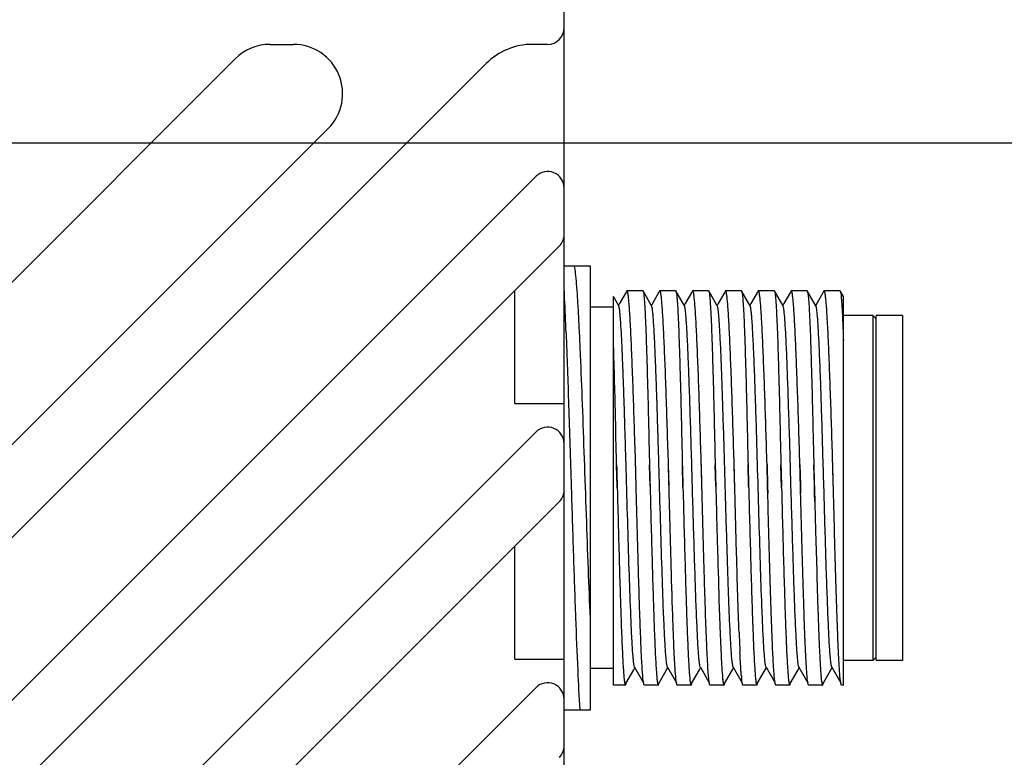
# Model space of a CAD drawing. Header units: millimetres. Extents: x 97 to 455, y 99 to 378.
# Tile 10 of 16: x 319 to 334, y 256 to 267. Entities that reach past the tile are written whole.
import ezdxf
from ezdxf.enums import TextEntityAlignment as Align

# ---------------------------------------------------------------- set-up
doc = ezdxf.new("R2010")
doc.units = ezdxf.units.MM
doc.header["$LTSCALE"] = 32.67
doc.linetypes.add('CENTER', pattern=[0.6, 0.375, -0.075, 0.075, -0.075])
doc.layers.get('0').update_dxf_attribs({"linetype": 'CONTINUOUS'})
for name, color, linetype in [('00_COMPONENTS', 7, 'CONTINUOUS'), ('20_ALL_FEATURES', 7, 'CONTINUOUS'), ('51__DRAFT_DIMS', 7, 'CONTINUOUS')]:
    doc.layers.add(name, color=color, linetype=linetype)
doc.styles.get("Standard").update_dxf_attribs({"font": 'simfang.ttf'})
doc.dimstyles.new('DIMSTYLE_3', dxfattribs={"dimtxt": 3, "dimasz": 3, "dimexe": 2.5, "dimexo": 0.5, "dimgap": 0.75, "dimtad": 1, "dimdec": 1, "dimlfac": 2, "dimdsep": 46, "dimtxsty": 'STANDARD', "dimblk": '_FILLED', "dimblk1": '_FILLED', "dimblk2": '_FILLED', "dimcen": 0.09, "dimclrt": 3, "dimazin": 2, "dimtp": 0.5, "dimtm": 0.5, "dimtfac": 1, "dimtdec": 1, "dimtofl": 0, "dimtmove": 0, "dimatfit": 3, "dimldrblk": '_FILLED', "dimfxl": 1, "dimtolj": 1, "dimarcsym": 0})
doc.dimstyles.new('DIMSTYLE_4', dxfattribs={"dimtxt": 3, "dimasz": 3, "dimexe": 2.5, "dimexo": 0.5, "dimgap": 0.75, "dimtad": 1, "dimlfac": 2, "dimdsep": 46, "dimtxsty": 'STANDARD', "dimblk": '_FILLED', "dimblk1": '_FILLED', "dimblk2": '_FILLED', "dimcen": 0.09, "dimclrt": 3, "dimazin": 2, "dimtp": 0.5, "dimtm": 0.5, "dimtfac": 1, "dimtofl": 0, "dimtmove": 0, "dimatfit": 3, "dimldrblk": '_FILLED', "dimfxl": 1, "dimtolj": 1, "dimarcsym": 0})

# ---------------------------------------------------------------- blocks, each defined once
blk = doc.blocks.new('_FILLED')
at = {"color": 0, "linetype": 'ByBlock'}
blk.add_solid([(0, 0), (-1, 0.1667), (-1, -0.1667)], dxfattribs=at)
blk = doc.blocks.new('*D4')
at = {"layer": '51__DRAFT_DIMS', "color": 4}
for p, q in [((328.875, 361.872), (359.556, 361.872)), ((357.056, 361.872), (357.056, 313.664)), ((357.056, 265.457), (357.056, 313.664)), ((320.271, 265.457), (359.556, 265.457))]:
    blk.add_line(p, q, dxfattribs=at)
at = {"layer": '51__DRAFT_DIMS', "color": 4, "xscale": 3, "yscale": 3, "zscale": 3}
for p, rotation in [((357.056, 361.872), 90), ((357.056, 265.457), 270)]:
    blk.add_blockref('_FILLED', p, dxfattribs=dict(at, rotation=rotation))
at = {"layer": '51__DRAFT_DIMS', "color": 3}
blk.add_text('192.8', height=3, rotation=90, dxfattribs=at).set_placement((356.306, 313.664), align=Align.CENTER)
blk = doc.blocks.new('*D5')
at = {"layer": '51__DRAFT_DIMS', "color": 4}
for p, q in [((324.27, 265.457), (359.413, 265.457)), ((356.913, 265.457), (356.913, 230.457)), ((356.913, 195.457), (356.913, 230.457)), ((319.913, 195.457), (359.413, 195.457))]:
    blk.add_line(p, q, dxfattribs=at)
at = {"layer": '51__DRAFT_DIMS', "color": 4, "xscale": 3, "yscale": 3, "zscale": 3}
for p, rotation in [((356.913, 265.457), 90), ((356.913, 195.457), 270)]:
    blk.add_blockref('_FILLED', p, dxfattribs=dict(at, rotation=rotation))
at = {"layer": '51__DRAFT_DIMS', "color": 3}
blk.add_text('140', height=3, rotation=90, dxfattribs=at).set_placement((356.163, 230.457), align=Align.CENTER)

msp = doc.modelspace()

# ---------------------------------------------------------------- linework, layer by layer
at = {"layer": '00_COMPONENTS', "color": 7}
for p, q in [((327.3799, 193.4566), (327.3799, 267.4566)), ((322.9069, 266.9566), (323.2605, 266.9566)), ((327.1299, 266.9566), (326.9005, 266.9566)), ((296.4995, 240.8599), (322.3766, 266.737)), ((296.4995, 236.9699), (326.1934, 266.6637)), ((297.5602, 239.4457), (323.7908, 265.6763)), ((297.5602, 235.5557), (326.9531, 264.9486)), ((296.4995, 233.0799), (327.3066, 263.887)), ((327.7799, 263.5816), (327.3799, 263.5816)), ((327.7799, 256.8316), (327.7799, 263.5816)), ((326.6299, 261.4926), (326.6299, 263.2102)), ((328.1299, 257.2067), (328.1299, 263.1178)), ((328.2114, 262.9776), (328.1302, 263.1179)), ((328.3233, 263.185), (328.2237, 263.0127)), ((328.3338, 263.2031), (328.3233, 263.185)), ((328.5773, 263.2066), (328.3378, 263.2066)), ((328.7113, 262.9777), (328.5806, 263.2038)), ((328.8234, 263.1851), (328.7237, 263.0128)), ((328.8338, 263.2032), (328.8234, 263.1851)), ((329.0773, 263.2066), (328.8378, 263.2066)), ((329.2113, 262.9776), (329.0806, 263.2038)), ((329.3233, 263.1852), (329.2237, 263.0128)), ((329.3337, 263.2031), (329.3233, 263.1852)), ((329.5773, 263.2066), (329.3378, 263.2066)), ((329.7113, 262.9776), (329.5806, 263.2038)), ((329.8233, 263.185), (329.7237, 263.0127)), ((329.8337, 263.2031), (329.8233, 263.185)), ((330.0772, 263.2066), (329.8378, 263.2066)), ((330.0773, 263.2066), (330.0805, 263.2038)), ((330.2113, 262.9776), (330.0805, 263.2038)), ((330.3232, 263.1849), (330.2233, 263.0122)), ((330.3337, 263.2032), (330.3232, 263.1849)), ((330.5773, 263.2066), (330.3378, 263.2066)), ((330.5773, 263.2066), (330.5805, 263.2038)), ((330.7113, 262.9776), (330.5805, 263.2038)), ((330.8232, 263.1849), (330.7233, 263.0122)), ((330.8337, 263.2031), (330.8232, 263.1849)), ((331.0773, 263.2066), (330.8378, 263.2066)), ((331.2113, 262.9776), (331.0806, 263.2038)), ((331.3232, 263.1848), (331.2233, 263.0121)), ((331.3337, 263.2031), (331.3232, 263.1848)), ((331.5773, 263.2066), (331.3378, 263.2066)), ((331.6302, 263.1179), (331.5806, 263.2038)), ((331.6299, 257.2067), (331.6299, 263.1178)), ((328.1299, 262.9566), (327.7799, 262.9566)), ((328.2237, 263.0127), (328.2074, 262.9844)), ((328.7237, 263.0128), (328.7074, 262.9845)), ((329.2237, 263.0128), (329.2073, 262.9845)), ((329.7237, 263.0127), (329.7074, 262.9845)), ((330.2233, 263.0122), (330.2073, 262.9845)), ((330.7233, 263.0122), (330.7073, 262.9845)), ((331.2233, 263.0121), (331.2074, 262.9845)), ((332.0799, 262.8316), (331.6299, 262.8316)), ((332.0799, 262.8316), (332.0799, 257.5816)), ((332.1299, 262.7816), (332.0799, 262.8316)), ((332.1299, 257.5817), (332.1299, 262.8316)), ((332.5299, 262.8316), (332.1299, 262.8316)), ((332.5299, 262.8316), (332.5299, 257.5817)), ((328.152, 261.6889), (328.1517, 261.6987)), ((326.6299, 261.4926), (327.3799, 261.4926)), ((297.5602, 231.6657), (326.9531, 261.0586)), ((328.188, 260.227), (328.1792, 260.5602)), ((328.688, 260.227), (328.6792, 260.5602)), ((328.9766, 260.227), (328.9683, 260.5606)), ((329.188, 260.227), (329.1792, 260.5602)), ((329.4767, 260.227), (329.4682, 260.5606)), ((329.688, 260.227), (329.6792, 260.5602)), ((330.1876, 260.2434), (330.1792, 260.5602)), ((330.4678, 260.5606), (330.4767, 260.227)), ((330.6885, 260.2066), (330.6792, 260.5602)), ((330.9678, 260.5606), (330.9762, 260.2439)), ((331.1876, 260.2431), (331.1792, 260.5602)), ((331.4764, 260.2362), (331.4682, 260.5608)), ((330.1886, 260.2066), (330.1876, 260.2434)), ((330.9762, 260.2439), (330.9794, 260.125)), ((331.1907, 260.1266), (331.1876, 260.2431)), ((331.4766, 260.227), (331.4764, 260.2362)), ((327.4884, 260.227), (327.4891, 260.2066)), ((328.188, 260.227), (328.1885, 260.2066)), ((328.1885, 260.2066), (328.188, 260.227)), ((328.4772, 260.2066), (328.4767, 260.227)), ((328.4772, 260.2066), (328.4767, 260.227)), ((328.688, 260.227), (328.6886, 260.2066)), ((328.9772, 260.2066), (328.9766, 260.227)), ((328.9805, 260.0822), (328.9767, 260.227)), ((328.9805, 260.0822), (328.9772, 260.2066)), ((329.1885, 260.2066), (329.188, 260.227)), ((329.1885, 260.2066), (329.188, 260.227)), ((329.4772, 260.2066), (329.4767, 260.227)), ((329.688, 260.227), (329.6886, 260.2066)), ((329.977, 260.2066), (329.9765, 260.227)), ((329.9772, 260.2066), (329.9767, 260.227)), ((330.4794, 260.1242), (330.4767, 260.227)), ((330.4767, 260.227), (330.4794, 260.1242)), ((330.4794, 260.1242), (330.4772, 260.2066)), ((330.6885, 260.2066), (330.688, 260.227)), ((330.9794, 260.1251), (330.9767, 260.227)), ((330.9794, 260.1251), (330.9772, 260.2066)), ((331.188, 260.227), (331.1907, 260.1266)), ((331.1886, 260.2066), (331.195, 259.9631)), ((331.194, 259.9999), (331.1907, 260.1266)), ((331.4772, 260.2066), (331.4766, 260.227)), ((331.4772, 260.2066), (331.4767, 260.227)), ((331.4786, 260.1552), (331.4772, 260.2066)), ((331.4807, 260.0748), (331.4772, 260.2066)), ((331.4807, 260.0748), (331.4786, 260.1552)), ((296.4995, 229.1899), (327.3066, 259.997)), ((331.195, 259.9631), (331.2058, 259.559)), ((331.2058, 259.559), (331.2063, 259.5389)), ((331.2063, 259.5389), (331.2097, 259.417)), ((331.2097, 259.417), (331.2098, 259.4122)), ((331.2098, 259.4122), (331.2101, 259.3998)), ((331.2101, 259.3998), (331.2232, 258.9379)), ((326.6299, 257.6026), (326.6299, 259.3202)), ((331.2232, 258.9379), (331.2235, 258.9266)), ((331.2235, 258.9266), (331.2271, 258.8047)), ((331.2271, 258.8047), (331.2272, 258.7999)), ((331.2272, 258.7999), (331.2275, 258.7914)), ((326.6299, 257.6026), (327.3799, 257.6026)), ((332.0799, 257.5816), (331.6299, 257.5816)), ((332.1299, 257.6316), (332.0799, 257.5816)), ((332.5299, 257.5816), (332.1299, 257.5816)), ((328.1299, 257.4566), (327.7799, 257.4566)), ((328.3193, 257.2309), (328.4395, 257.4388)), ((328.4395, 257.4388), (328.4574, 257.4696)), ((328.4534, 257.4764), (328.5896, 257.2409)), ((328.8193, 257.2309), (328.9395, 257.4388)), ((328.9395, 257.4388), (328.9573, 257.4696)), ((328.9534, 257.4764), (329.0896, 257.2408)), ((329.3193, 257.2309), (329.4395, 257.4388)), ((329.4395, 257.4388), (329.4573, 257.4696)), ((329.4533, 257.4765), (329.5896, 257.2407)), ((329.8197, 257.2313), (329.9402, 257.4399)), ((329.9402, 257.4399), (329.9574, 257.4695)), ((329.9534, 257.4764), (330.0896, 257.2406)), ((330.3197, 257.2314), (330.4403, 257.44)), ((330.4403, 257.44), (330.4573, 257.4695)), ((330.4533, 257.4765), (330.5896, 257.2407)), ((330.8197, 257.2315), (330.9403, 257.4401)), ((330.9403, 257.4401), (330.9573, 257.4696)), ((330.9533, 257.4765), (331.0896, 257.2408)), ((331.3197, 257.2315), (331.4403, 257.4401)), ((331.4403, 257.4401), (331.4573, 257.4696)), ((331.4534, 257.4765), (331.5896, 257.2409)), ((297.5602, 227.7757), (326.9531, 257.1686)), ((328.3128, 257.2066), (328.1299, 257.2066)), ((328.3167, 257.2263), (328.3193, 257.2309)), ((328.8128, 257.2066), (328.6015, 257.2066)), ((328.8167, 257.2262), (328.8193, 257.2309)), ((329.3128, 257.2066), (329.1015, 257.2066)), ((329.3167, 257.2263), (329.3193, 257.2309)), ((329.8128, 257.2066), (329.6015, 257.2066)), ((329.8166, 257.2261), (329.8197, 257.2313)), ((330.3128, 257.2066), (330.1015, 257.2066)), ((330.3176, 257.2278), (330.3197, 257.2314)), ((330.8128, 257.2066), (330.6015, 257.2066)), ((330.8167, 257.2263), (330.8197, 257.2315)), ((331.3128, 257.2066), (331.1015, 257.2066)), ((331.3167, 257.2262), (331.3197, 257.2315)), ((331.6299, 257.2066), (331.6015, 257.2066)), ((327.3799, 256.8316), (327.619, 256.8316)), ((327.6208, 256.8316), (327.7799, 256.8316))]:
    msp.add_line(p, q, dxfattribs=at)
for centre, radius, start, end in [((327.1299, 267.2066), 0.25, 270, 360), ((322.9069, 266.2066), 0.75, 90, 135), ((323.2605, 266.2066), 0.75, 315, 90), ((326.9005, 265.9566), 1, 90, 135), ((327.1299, 264.7718), 0.25, 0, 135), ((327.1299, 264.0638), 0.25, 315, 360), ((288.4618, 261.4056), 38.9627, 2.4776, 2.74468), ((247.1028, 259.6059), 80.3609, 2.110554, 2.484871), ((327.1299, 260.8818), 0.25, 0, 135), ((200.0386, 257.1657), 128.4746, 1.365402, 1.514239), ((197.4719, 257.0516), 132.5428, 1.372813, 1.517082), ((327.1299, 260.1738), 0.25, 315, 360), ((361.7127, 259.2083), 31.6931, 182.16102, 182.72762), ((327.1299, 256.9918), 0.25, 0, 135), ((333.12, 257.6119), 3.0543, 184.77855, 185.35894), ((332.4321, 257.5475), 2.3633, 185.36078, 185.74567), ((327.1299, 256.2838), 0.25, 315, 360)]:
    msp.add_arc(centre, radius, start, end, dxfattribs=at)
for points, knots in [([(327.7798, 258.2199), (327.769, 258.4695), (327.7487, 258.9951), (327.7193, 259.8055), (327.6907, 260.6424), (327.6613, 261.4533), (327.6368, 262.0895), (327.6159, 262.5476), (327.6014, 262.8401), (327.5869, 263.0916), (327.5722, 263.2981), (327.5579, 263.4566), (327.5468, 263.5457), (327.5404, 263.5816)], [0, 0, 0, 0, 0.1396267, 0.2939365, 0.4532421, 0.6076118, 0.7474024, 0.8090514, 0.8638916, 0.9110798, 0.9498477, 0.9795978, 1, 1, 1, 1]), ([(328.3378, 263.2066), (328.3375, 263.2066), (328.3357, 263.2062), (328.3346, 263.2044), (328.3338, 263.2031)], [0, 0, 0, 0, 0.1880601, 1, 1, 1, 1]), ([(328.468, 260.5606), (328.4628, 260.738), (328.4519, 261.083), (328.4358, 261.5805), (328.4215, 261.9695), (328.4102, 262.2541), (328.4021, 262.4435), (328.3939, 262.6144), (328.3858, 262.7655), (328.3778, 262.8955), (328.3701, 263.0034), (328.3624, 263.0882), (328.3556, 263.1443), (328.35, 263.1769), (328.3461, 263.1926), (328.3432, 263.2019), (328.3395, 263.2066), (328.3378, 263.2066)], [0, 0, 0, 0, 0.2007041, 0.390432, 0.5629547, 0.6409669, 0.7126094, 0.7772953, 0.8344942, 0.8837371, 0.9246249, 0.9568346, 0.9801254, 0.988381, 0.9943741, 0.9981529, 1, 1, 1, 1]), ([(328.5773, 263.2066), (328.5783, 263.2066), (328.5796, 263.2054), (328.5804, 263.2042), (328.5806, 263.2038)], [0, 0, 0, 0, 0.664582, 1, 1, 1, 1]), ([(328.5806, 263.2038), (328.5821, 263.2011), (328.5846, 263.1934), (328.5895, 263.1704), (328.5948, 263.1271), (328.601, 263.0585), (328.6071, 262.9676), (328.6133, 262.8555), (328.6193, 262.7228), (328.6254, 262.5706), (328.6339, 262.3322), (328.6439, 261.9954), (328.6558, 261.5525), (328.6671, 261.0678), (328.6751, 260.7324), (328.679, 260.5602)], [0, 0, 0, 0, 0.0034951, 0.0090864, 0.0266881, 0.0528083, 0.0872733, 0.129826, 0.1801489, 0.2378504, 0.3024918, 0.4505313, 0.6197011, 0.8047585, 1, 1, 1, 1]), ([(328.8378, 263.2066), (328.8366, 263.2066), (328.835, 263.2052), (328.8341, 263.2037), (328.8338, 263.2032)], [0, 0, 0, 0, 0.6643612, 1, 1, 1, 1]), ([(328.9681, 260.5606), (328.9626, 260.738), (328.9521, 261.083), (328.9356, 261.5805), (328.9217, 261.9695), (328.9101, 262.2541), (328.902, 262.4435), (328.894, 262.6144), (328.8858, 262.7655), (328.8778, 262.8955), (328.87, 263.0034), (328.8624, 263.0882), (328.8557, 263.1443), (328.8501, 263.1769), (328.8461, 263.1926), (328.8431, 263.2019), (328.8394, 263.2066), (328.8378, 263.2066)], [0, 0, 0, 0, 0.2007063, 0.3904228, 0.5629445, 0.6409565, 0.7125963, 0.7772813, 0.8344782, 0.8837212, 0.9246101, 0.9568164, 0.9801051, 0.9883597, 0.9943567, 0.9981447, 1, 1, 1, 1]), ([(329.0773, 263.2066), (329.0783, 263.2066), (329.0796, 263.2054), (329.0803, 263.2042), (329.0806, 263.2038)], [0, 0, 0, 0, 0.6647411, 1, 1, 1, 1]), ([(329.0806, 263.2038), (329.0821, 263.2011), (329.0846, 263.1934), (329.0894, 263.1704), (329.0948, 263.1272), (329.101, 263.0585), (329.1071, 262.9677), (329.1132, 262.8556), (329.1193, 262.7229), (329.1254, 262.5707), (329.1339, 262.3323), (329.1439, 261.9955), (329.1558, 261.5525), (329.1671, 261.0679), (329.1751, 260.7324), (329.179, 260.5602)], [0, 0, 0, 0, 0.0034902, 0.0090769, 0.0266707, 0.0527845, 0.0872441, 0.1297928, 0.1801132, 0.2378138, 0.3024553, 0.4504989, 0.6196767, 0.8047454, 1, 1, 1, 1]), ([(329.3338, 263.2031), (329.3333, 263.2023), (329.331, 263.1977), (329.3297, 263.1927), (329.3287, 263.1886)], [0, 0, 0, 0, 0.1864001, 1, 1, 1, 1]), ([(329.3378, 263.2066), (329.3375, 263.2066), (329.3356, 263.2062), (329.3345, 263.2044), (329.3338, 263.2031)], [0, 0, 0, 0, 0.1890565, 1, 1, 1, 1]), ([(329.468, 260.5606), (329.4626, 260.738), (329.4522, 261.0831), (329.4355, 261.5805), (329.4217, 261.9695), (329.4102, 262.2541), (329.402, 262.4435), (329.3939, 262.6144), (329.3859, 262.7655), (329.3779, 262.8955), (329.37, 263.0034), (329.3624, 263.0882), (329.3556, 263.1443), (329.3501, 263.1769), (329.3461, 263.1926), (329.3432, 263.2019), (329.3394, 263.2066), (329.3378, 263.2066)], [0, 0, 0, 0, 0.2007068, 0.3904236, 0.5629451, 0.6409564, 0.7125985, 0.777282, 0.8344798, 0.8837218, 0.9246116, 0.9568198, 0.9801053, 0.9883597, 0.994356, 0.9981402, 1, 1, 1, 1]), ([(329.5773, 263.2066), (329.5783, 263.2066), (329.5796, 263.2055), (329.5803, 263.2042), (329.5806, 263.2038)], [0, 0, 0, 0, 0.6648319, 1, 1, 1, 1]), ([(329.5806, 263.2038), (329.5821, 263.2012), (329.5845, 263.1934), (329.5894, 263.1705), (329.5947, 263.1272), (329.601, 263.0586), (329.6071, 262.9678), (329.6132, 262.8557), (329.6193, 262.723), (329.6254, 262.5707), (329.6339, 262.3323), (329.6439, 261.9956), (329.6558, 261.5526), (329.667, 261.0679), (329.6751, 260.7324), (329.679, 260.5602)], [0, 0, 0, 0, 0.0034864, 0.0090697, 0.0266576, 0.0527664, 0.0872217, 0.1297673, 0.1800859, 0.2377857, 0.3024272, 0.4504739, 0.619658, 0.8047353, 1, 1, 1, 1]), ([(329.8337, 263.2031), (329.8332, 263.2022), (329.831, 263.1976), (329.8297, 263.1927), (329.8286, 263.1886)], [0, 0, 0, 0, 0.1871421, 1, 1, 1, 1]), ([(329.8378, 263.2066), (329.8375, 263.2066), (329.8356, 263.2062), (329.8345, 263.2044), (329.8337, 263.2031)], [0, 0, 0, 0, 0.1882511, 1, 1, 1, 1]), ([(329.968, 260.5606), (329.9625, 260.738), (329.9522, 261.0831), (329.9355, 261.5805), (329.9216, 261.9695), (329.9103, 262.2541), (329.902, 262.4435), (329.8939, 262.6144), (329.8859, 262.7655), (329.8779, 262.8955), (329.87, 263.0034), (329.8624, 263.0882), (329.8556, 263.1443), (329.8501, 263.1769), (329.8461, 263.1926), (329.8432, 263.2019), (329.8395, 263.2066), (329.8378, 263.2066)], [0, 0, 0, 0, 0.2007073, 0.3904244, 0.5629464, 0.6409576, 0.7126002, 0.7772842, 0.834482, 0.8837233, 0.9246131, 0.9568229, 0.9801087, 0.9883622, 0.9943571, 0.9981401, 1, 1, 1, 1]), ([(330.0805, 263.2038), (330.0821, 263.2011), (330.0845, 263.1934), (330.0895, 263.1704), (330.0948, 263.1271), (330.101, 263.0584), (330.1071, 262.9676), (330.1132, 262.8554), (330.1194, 262.7227), (330.1255, 262.5705), (330.1338, 262.3321), (330.144, 261.9954), (330.1557, 261.5524), (330.1671, 261.0678), (330.1751, 260.7324), (330.179, 260.5602)], [0, 0, 0, 0, 0.0034971, 0.0090944, 0.026701, 0.0528232, 0.087287, 0.129844, 0.1801657, 0.2378692, 0.3025085, 0.4505466, 0.6197123, 0.8047637, 1, 1, 1, 1]), ([(330.3378, 263.2066), (330.3374, 263.2066), (330.3356, 263.2062), (330.3345, 263.2044), (330.3337, 263.2032)], [0, 0, 0, 0, 0.1894846, 1, 1, 1, 1]), ([(330.468, 260.5606), (330.4627, 260.738), (330.452, 261.083), (330.4356, 261.5805), (330.4216, 261.9695), (330.4103, 262.2541), (330.402, 262.4435), (330.3938, 262.6144), (330.3858, 262.7655), (330.3779, 262.8955), (330.37, 263.0034), (330.3623, 263.0882), (330.3556, 263.1443), (330.3501, 263.1769), (330.3461, 263.1926), (330.3431, 263.2019), (330.3394, 263.2066), (330.3378, 263.2066)], [0, 0, 0, 0, 0.2006995, 0.3904234, 0.5629418, 0.6409523, 0.712594, 0.7772783, 0.8344743, 0.8837163, 0.9246057, 0.9568146, 0.9800995, 0.9883532, 0.9943487, 0.9981358, 1, 1, 1, 1]), ([(330.5805, 263.2038), (330.5821, 263.2012), (330.5845, 263.1935), (330.5895, 263.1705), (330.5948, 263.1273), (330.601, 263.0587), (330.6071, 262.9679), (330.6132, 262.8557), (330.6193, 262.723), (330.6255, 262.5708), (330.6339, 262.3324), (330.6439, 261.9957), (330.6557, 261.5526), (330.667, 261.0679), (330.6751, 260.7325), (330.679, 260.5602)], [0, 0, 0, 0, 0.0034824, 0.0090653, 0.0266467, 0.0527492, 0.0871974, 0.129742, 0.1800559, 0.2377563, 0.3023963, 0.4504467, 0.6196375, 0.8047233, 1, 1, 1, 1]), ([(330.8378, 263.2066), (330.8375, 263.2066), (330.8356, 263.2062), (330.8345, 263.2044), (330.8337, 263.2031)], [0, 0, 0, 0, 0.1884023, 1, 1, 1, 1]), ([(330.968, 260.5606), (330.9626, 260.738), (330.9521, 261.083), (330.9356, 261.5805), (330.9215, 261.9695), (330.9102, 262.2541), (330.902, 262.4435), (330.8939, 262.6144), (330.8858, 262.7655), (330.8779, 262.8955), (330.87, 263.0034), (330.8624, 263.0882), (330.8556, 263.1443), (330.85, 263.1769), (330.8461, 263.1926), (330.8432, 263.2019), (330.8394, 263.2066), (330.8378, 263.2066)], [0, 0, 0, 0, 0.2007072, 0.3904247, 0.5629472, 0.640959, 0.7125998, 0.7772858, 0.8344822, 0.8837247, 0.9246144, 0.9568225, 0.9801114, 0.9883639, 0.9943572, 0.9981415, 1, 1, 1, 1]), ([(331.0773, 263.2066), (331.0783, 263.2066), (331.0796, 263.2055), (331.0803, 263.2043), (331.0806, 263.2038)], [0, 0, 0, 0, 0.6648758, 1, 1, 1, 1]), ([(331.0806, 263.2038), (331.0821, 263.2012), (331.0845, 263.1934), (331.0894, 263.1705), (331.0947, 263.1272), (331.101, 263.0586), (331.1071, 262.9678), (331.1132, 262.8557), (331.1193, 262.723), (331.1254, 262.5708), (331.1339, 262.3324), (331.1439, 261.9956), (331.1558, 261.5526), (331.167, 261.0679), (331.1751, 260.7324), (331.179, 260.5602)], [0, 0, 0, 0, 0.0034846, 0.0090662, 0.0266512, 0.0527578, 0.0872113, 0.1297554, 0.1800731, 0.2377725, 0.3024142, 0.4504622, 0.6196493, 0.8047306, 1, 1, 1, 1]), ([(331.3337, 263.2031), (331.3334, 263.2026), (331.3322, 263.2002), (331.3313, 263.1977), (331.3306, 263.1956)], [0, 0, 0, 0, 0.206626, 1, 1, 1, 1]), ([(331.3378, 263.2066), (331.3375, 263.2066), (331.3356, 263.2062), (331.3345, 263.2044), (331.3337, 263.2031)], [0, 0, 0, 0, 0.18833, 1, 1, 1, 1]), ([(331.468, 260.5608), (331.4626, 260.7381), (331.4521, 261.0832), (331.4356, 261.5806), (331.4216, 261.9696), (331.4102, 262.2542), (331.402, 262.4435), (331.3939, 262.6144), (331.3858, 262.7655), (331.3778, 262.8955), (331.37, 263.0034), (331.3624, 263.0882), (331.3555, 263.1443), (331.35, 263.1769), (331.3461, 263.1926), (331.3432, 263.2019), (331.3395, 263.2066), (331.3378, 263.2066)], [0, 0, 0, 0, 0.2007104, 0.3904297, 0.5629529, 0.640965, 0.7126054, 0.7772911, 0.8344879, 0.8837302, 0.9246187, 0.9568271, 0.9801175, 0.9883696, 0.9943613, 0.9981431, 1, 1, 1, 1]), ([(331.5773, 263.2066), (331.5783, 263.2066), (331.5796, 263.2054), (331.5804, 263.2042), (331.5806, 263.2038)], [0, 0, 0, 0, 0.6644868, 1, 1, 1, 1]), ([(331.5806, 263.2038), (331.5821, 263.2012), (331.5845, 263.1937), (331.5893, 263.1717), (331.5944, 263.1304), (331.6004, 263.0651), (331.6065, 262.9787), (331.6125, 262.8721), (331.6208, 262.6917), (331.6262, 262.5469), (331.6299, 262.4443)], [0, 0, 0, 0, 0.0117751, 0.0304261, 0.0887948, 0.1751633, 0.2889989, 0.4295024, 0.5956683, 1, 1, 1, 1]), ([(328.4534, 257.4764), (328.4517, 257.4794), (328.4489, 257.4879), (328.4432, 257.5129), (328.4369, 257.5598), (328.4296, 257.6337), (328.4224, 257.7312), (328.415, 257.8511), (328.4075, 257.9924), (328.4, 258.1539), (328.3866, 258.4808), (328.3685, 259.0003), (328.3468, 259.7202), (328.3288, 260.3564), (328.3136, 260.8706), (328.3025, 261.2419), (328.2912, 261.5925), (328.28, 261.9155), (328.269, 262.2042), (328.2578, 262.4528), (328.2481, 262.6325), (328.2402, 262.7524), (328.2346, 262.8234), (328.229, 262.8812), (328.2237, 262.9257), (328.2182, 262.9563), (328.2143, 262.9725), (328.2114, 262.9776)], [0, 0, 0, 0, 0.0018698, 0.0048151, 0.0139941, 0.0275297, 0.04531, 0.0671773, 0.0929457, 0.1223851, 0.1552302, 0.2710913, 0.4054274, 0.5473947, 0.6176602, 0.6855389, 0.7496504, 0.8087106, 0.8615021, 0.9069663, 0.9442007, 0.959475, 0.9724186, 0.9829801, 0.9911157, 0.9967875, 1, 1, 1, 1]), ([(328.9534, 257.4764), (328.9517, 257.4794), (328.9489, 257.4879), (328.9433, 257.5129), (328.937, 257.5597), (328.9296, 257.6336), (328.9224, 257.731), (328.915, 257.8509), (328.9075, 257.9923), (328.9, 258.1538), (328.8865, 258.4807), (328.8686, 259.0002), (328.8469, 259.7202), (328.8287, 260.3564), (328.8136, 260.8707), (328.8024, 261.2419), (328.7913, 261.5926), (328.78, 261.9156), (328.7689, 262.2043), (328.7578, 262.4529), (328.7481, 262.6326), (328.7402, 262.7525), (328.7346, 262.8235), (328.729, 262.8813), (328.7237, 262.9258), (328.7182, 262.9564), (328.7143, 262.9725), (328.7113, 262.9777)], [0, 0, 0, 0, 0.0018701, 0.0048172, 0.0139987, 0.0275237, 0.0452932, 0.0671638, 0.0929388, 0.1223728, 0.1552096, 0.2710813, 0.4054232, 0.5473975, 0.6176642, 0.6855518, 0.7496619, 0.8087201, 0.8615235, 0.9069732, 0.9442101, 0.9594921, 0.9724309, 0.9829796, 0.9911041, 0.9967765, 1, 1, 1, 1]), ([(329.4533, 257.4765), (329.4516, 257.4795), (329.4488, 257.488), (329.4432, 257.5132), (329.437, 257.5602), (329.4296, 257.6343), (329.4223, 257.7318), (329.4149, 257.8518), (329.4075, 257.9933), (329.4, 258.155), (329.3895, 258.4064), (329.3769, 258.7587), (329.362, 259.218), (329.3472, 259.7137), (329.3323, 260.2278), (329.3175, 260.7419), (329.3026, 261.2375), (329.2878, 261.6966), (329.2751, 262.0489), (329.2647, 262.3002), (329.2572, 262.4616), (329.2497, 262.603), (329.2423, 262.7229), (329.235, 262.8203), (329.2277, 262.8942), (329.2215, 262.941), (329.2159, 262.9661), (329.2131, 262.9746), (329.2113, 262.9776)], [0, 0, 0, 0, 0.0018814, 0.0048431, 0.0140645, 0.0276286, 0.0454171, 0.0673028, 0.0931054, 0.1225658, 0.1554122, 0.2301271, 0.3145453, 0.4056438, 0.5001369, 0.5946217, 0.6857075, 0.7700973, 0.8447819, 0.8776234, 0.9070425, 0.9328047, 0.9546878, 0.9724682, 0.9859832, 0.9951607, 0.9981165, 1, 1, 1, 1]), ([(329.9363, 257.5691), (329.9301, 257.625), (329.9199, 257.7629), (329.9064, 258.006), (329.893, 258.3183), (329.8792, 258.69), (329.8655, 259.1095), (329.8516, 259.5639), (329.8378, 260.0389), (329.8239, 260.5197), (329.8101, 260.9914), (329.7963, 261.4394), (329.7824, 261.8495), (329.7707, 262.1618), (329.7609, 262.3833), (329.7539, 262.525), (329.747, 262.6488), (329.7402, 262.7538), (329.7332, 262.839), (329.7267, 262.9041), (329.7198, 262.9478), (329.7153, 262.9707), (329.7113, 262.9776)], [0, 0, 0, 0, 0.0311602, 0.076587, 0.1349257, 0.2043195, 0.2826637, 0.3674782, 0.4561561, 0.5459231, 0.6339852, 0.7176192, 0.7941978, 0.8613699, 0.8907571, 0.9170225, 0.9399769, 0.9594531, 0.9752892, 0.9873599, 0.9955929, 1, 1, 1, 1]), ([(330.4533, 257.4765), (330.4516, 257.4795), (330.4488, 257.488), (330.4432, 257.5131), (330.437, 257.56), (330.4297, 257.6341), (330.4224, 257.7315), (330.4149, 257.8515), (330.4076, 257.9929), (330.4, 258.1545), (330.3864, 258.4814), (330.3686, 259.0008), (330.347, 259.7207), (330.3252, 260.4814), (330.3064, 261.1131), (330.2915, 261.5926), (330.2803, 261.9155), (330.269, 262.2042), (330.2578, 262.4528), (330.2482, 262.6323), (330.2404, 262.752), (330.2349, 262.8229), (330.2294, 262.8807), (330.2241, 262.9253), (330.2185, 262.956), (330.2144, 262.9722), (330.2114, 262.9774)], [0, 0, 0, 0, 0.001884, 0.004841, 0.0140355, 0.02758, 0.0453747, 0.0672505, 0.0930252, 0.1224729, 0.155326, 0.2711887, 0.4055202, 0.547473, 0.6855922, 0.7496779, 0.8087113, 0.8615218, 0.9070169, 0.9441911, 0.9594295, 0.9723546, 0.9829091, 0.9910455, 0.9967377, 1, 1, 1, 1]), ([(330.9536, 257.477), (330.9518, 257.4799), (330.9489, 257.4883), (330.9431, 257.5133), (330.937, 257.5603), (330.9299, 257.6347), (330.9229, 257.7326), (330.9156, 257.8527), (330.9081, 257.9941), (330.9002, 258.1554), (330.8893, 258.4066), (330.8772, 258.759), (330.8628, 259.2184), (330.8475, 259.714), (330.8321, 260.228), (330.8182, 260.742), (330.8033, 261.2376), (330.7877, 261.6966), (330.7752, 262.0487), (330.7652, 262.2997), (330.7579, 262.4611), (330.7503, 262.6025), (330.7426, 262.7226), (330.7351, 262.8203), (330.7277, 262.8941), (330.7217, 262.9407), (330.7162, 262.9653), (330.7136, 262.9737), (330.7119, 262.9766)], [0, 0, 0, 0, 0.001853, 0.0047814, 0.0139853, 0.0276196, 0.0454992, 0.0674218, 0.0931888, 0.1225906, 0.1553957, 0.2301571, 0.3146513, 0.4057313, 0.500226, 0.59471, 0.6858027, 0.7702834, 0.8449113, 0.877692, 0.9070972, 0.9328868, 0.9548285, 0.9726816, 0.9862047, 0.9952852, 0.9981766, 1, 1, 1, 1]), ([(331.4539, 257.4774), (331.4522, 257.4805), (331.4495, 257.4891), (331.4439, 257.5142), (331.4375, 257.561), (331.4299, 257.6347), (331.4223, 257.7319), (331.4149, 257.8519), (331.4077, 257.9935), (331.4005, 258.1554), (331.3903, 258.4069), (331.3771, 258.759), (331.3618, 259.2181), (331.3478, 259.7137), (331.3331, 260.2279), (331.3173, 260.7419), (331.3029, 261.2372), (331.2886, 261.6963), (331.2756, 262.0486), (331.2648, 262.3001), (331.2571, 262.4615), (331.2499, 262.6026), (331.2429, 262.7222), (331.2357, 262.8194), (331.2283, 262.8934), (331.2219, 262.9405), (331.216, 262.9658), (331.2132, 262.9745), (331.2114, 262.9775)], [0, 0, 0, 0, 0.0019032, 0.0048738, 0.0140618, 0.0275492, 0.045268, 0.0671412, 0.0929909, 0.1225136, 0.1553984, 0.2300497, 0.314423, 0.4055648, 0.5000644, 0.5945685, 0.6856305, 0.7699678, 0.8447105, 0.8776101, 0.9070515, 0.9327517, 0.9545421, 0.9722745, 0.9858228, 0.9950827, 0.9980819, 1, 1, 1, 1]), ([(327.4092, 262.5654), (327.4239, 262.1986), (327.451, 261.4192), (327.4755, 260.6397), (327.4884, 260.227)], [0, 0, 0, 0, 0.4706192, 1, 1, 1, 1]), ([(328.1517, 261.6987), (328.1499, 261.7668), (328.1433, 262.0155), (328.1362, 262.2643), (328.1299, 262.4449)], [0, 0, 0, 0, 0.273662, 1, 1, 1, 1]), ([(328.179, 260.5602), (328.1767, 260.6584), (328.1676, 261.0347), (328.1592, 261.4109), (328.152, 261.6889)], [0, 0, 0, 0, 0.2610599, 1, 1, 1, 1]), ([(328.179, 260.5602), (328.1797, 260.5325), (328.183, 260.4215), (328.1858, 260.3104), (328.188, 260.227)], [0, 0, 0, 0, 0.249248, 1, 1, 1, 1]), ([(328.4767, 260.227), (328.4745, 260.3105), (328.4714, 260.4217), (328.4688, 260.5329), (328.468, 260.5606)], [0, 0, 0, 0, 0.750754, 1, 1, 1, 1]), ([(328.679, 260.5602), (328.6797, 260.5325), (328.683, 260.4215), (328.6858, 260.3104), (328.688, 260.227)], [0, 0, 0, 0, 0.249248, 1, 1, 1, 1]), ([(328.9767, 260.227), (328.9745, 260.3105), (328.9714, 260.4217), (328.9688, 260.5329), (328.9681, 260.5606)], [0, 0, 0, 0, 0.750754, 1, 1, 1, 1]), ([(329.179, 260.5602), (329.1797, 260.5325), (329.183, 260.4215), (329.1858, 260.3104), (329.188, 260.227)], [0, 0, 0, 0, 0.249248, 1, 1, 1, 1]), ([(329.4767, 260.227), (329.4745, 260.3105), (329.4714, 260.4217), (329.4688, 260.5329), (329.468, 260.5606)], [0, 0, 0, 0, 0.7507539, 1, 1, 1, 1]), ([(329.679, 260.5602), (329.6797, 260.5325), (329.683, 260.4215), (329.6858, 260.3104), (329.688, 260.227)], [0, 0, 0, 0, 0.249248, 1, 1, 1, 1]), ([(329.9767, 260.227), (329.9745, 260.3105), (329.9714, 260.4217), (329.9688, 260.5329), (329.968, 260.5606)], [0, 0, 0, 0, 0.750754, 1, 1, 1, 1]), ([(330.179, 260.5602), (330.1797, 260.5325), (330.183, 260.4215), (330.1858, 260.3104), (330.188, 260.227)], [0, 0, 0, 0, 0.249248, 1, 1, 1, 1]), ([(330.4767, 260.227), (330.4745, 260.3105), (330.4714, 260.4217), (330.4688, 260.5329), (330.468, 260.5606)], [0, 0, 0, 0, 0.750754, 1, 1, 1, 1]), ([(330.679, 260.5602), (330.6797, 260.5325), (330.683, 260.4215), (330.6858, 260.3104), (330.688, 260.227)], [0, 0, 0, 0, 0.249248, 1, 1, 1, 1]), ([(330.9767, 260.227), (330.9745, 260.3105), (330.9714, 260.4217), (330.9688, 260.5329), (330.968, 260.5606)], [0, 0, 0, 0, 0.750754, 1, 1, 1, 1]), ([(331.179, 260.5602), (331.1797, 260.5325), (331.183, 260.4215), (331.1858, 260.3104), (331.188, 260.227)], [0, 0, 0, 0, 0.249248, 1, 1, 1, 1]), ([(331.4767, 260.227), (331.4745, 260.3105), (331.4714, 260.4218), (331.4688, 260.5331), (331.468, 260.5608)], [0, 0, 0, 0, 0.7507546, 1, 1, 1, 1]), ([(327.4891, 260.2066), (327.4998, 259.8647), (327.5204, 259.2062), (327.5515, 258.28), (327.5823, 257.4969), (327.6055, 257.0304), (327.619, 256.8316)], [0, 0, 0, 0, 0.3038536, 0.5851628, 0.8230818, 1, 1, 1, 1]), ([(328.1885, 260.2066), (328.1937, 260.0115), (328.2038, 259.6289), (328.2191, 259.0733), (328.2321, 258.634), (328.2427, 258.3095), (328.2504, 258.0921), (328.2581, 257.895), (328.2657, 257.7202), (328.2733, 257.5693), (328.2809, 257.4438), (328.2875, 257.3557), (328.293, 257.2989), (328.2969, 257.2665), (328.3005, 257.2415), (328.3045, 257.223), (328.3073, 257.2125), (328.3111, 257.2066), (328.3128, 257.2066)], [0, 0, 0, 0, 0.1948032, 0.3821262, 0.5547752, 0.6334967, 0.7061234, 0.7719577, 0.8303675, 0.880793, 0.9227537, 0.9558545, 0.9689851, 0.9797968, 0.9882716, 0.9944066, 0.9982352, 1, 1, 1, 1]), ([(328.5121, 258.929), (328.5091, 259.0309), (328.4971, 259.4567), (328.4858, 259.8826), (328.4772, 260.2066)], [0, 0, 0, 0, 0.239239, 1, 1, 1, 1]), ([(328.6886, 260.2066), (328.6937, 260.0115), (328.7038, 259.6289), (328.7191, 259.0733), (328.7321, 258.634), (328.7427, 258.3096), (328.7504, 258.0921), (328.7581, 257.895), (328.7657, 257.7202), (328.7733, 257.5693), (328.7809, 257.4438), (328.7876, 257.3557), (328.7931, 257.2989), (328.7969, 257.2665), (328.8005, 257.2415), (328.8044, 257.223), (328.8073, 257.2125), (328.8111, 257.2066), (328.8128, 257.2066)], [0, 0, 0, 0, 0.1948025, 0.3821258, 0.5547751, 0.6334968, 0.7061237, 0.7719581, 0.8303681, 0.8807941, 0.9227555, 0.9558571, 0.9689878, 0.9797994, 0.988274, 0.9944085, 0.9982364, 1, 1, 1, 1]), ([(329.0851, 257.2707), (329.0791, 257.3176), (329.0697, 257.4374), (329.0572, 257.6531), (329.0447, 257.9384), (329.0266, 258.4338), (329.0052, 259.1553), (328.989, 259.7601), (328.9805, 260.0822)], [0, 0, 0, 0, 0.0504883, 0.1279731, 0.2303864, 0.3549545, 0.6564978, 1, 1, 1, 1]), ([(329.1885, 260.2066), (329.1937, 260.0115), (329.2038, 259.6289), (329.2191, 259.0733), (329.2321, 258.634), (329.2427, 258.3095), (329.2504, 258.0921), (329.2581, 257.895), (329.2657, 257.7202), (329.2733, 257.5693), (329.2809, 257.4438), (329.2875, 257.3557), (329.293, 257.2989), (329.2969, 257.2665), (329.3005, 257.2415), (329.3045, 257.223), (329.3073, 257.2125), (329.3111, 257.2066), (329.3128, 257.2066)], [0, 0, 0, 0, 0.1948032, 0.3821262, 0.5547753, 0.633497, 0.7061238, 0.7719581, 0.8303678, 0.8807933, 0.922754, 0.9558549, 0.9689856, 0.9797973, 0.9882722, 0.9944072, 0.9982357, 1, 1, 1, 1]), ([(329.5138, 258.871), (329.5107, 258.977), (329.498, 259.4222), (329.4862, 259.8674), (329.4772, 260.2066)], [0, 0, 0, 0, 0.2381422, 1, 1, 1, 1]), ([(329.6886, 260.2066), (329.697, 259.8858), (329.7131, 259.278), (329.7343, 258.5493), (329.7521, 258.0397), (329.7646, 257.7375), (329.777, 257.501), (329.7864, 257.3661), (329.7919, 257.3109)], [0, 0, 0, 0, 0.3322523, 0.6294099, 0.7547803, 0.8600901, 0.9425513, 1, 1, 1, 1]), ([(330.0157, 258.8071), (330.0124, 258.9176), (329.9989, 259.3841), (329.9867, 259.8506), (329.9772, 260.2066)], [0, 0, 0, 0, 0.2368614, 1, 1, 1, 1]), ([(330.1886, 260.2066), (330.1937, 260.0115), (330.2038, 259.6289), (330.2191, 259.0733), (330.2321, 258.634), (330.2427, 258.3096), (330.2504, 258.0921), (330.2581, 257.895), (330.2657, 257.7202), (330.2733, 257.5693), (330.2809, 257.4438), (330.2876, 257.3557), (330.2931, 257.2989), (330.2969, 257.2665), (330.3005, 257.2415), (330.3045, 257.223), (330.3073, 257.2125), (330.3111, 257.2066), (330.3128, 257.2066)], [0, 0, 0, 0, 0.1948031, 0.3821263, 0.5547756, 0.6334973, 0.7061242, 0.7719586, 0.8303685, 0.8807943, 0.9227557, 0.9558572, 0.968988, 0.9797997, 0.9882744, 0.9944089, 0.9982367, 1, 1, 1, 1]), ([(330.585, 257.2718), (330.5789, 257.3197), (330.5694, 257.4415), (330.5568, 257.661), (330.5442, 257.9512), (330.5314, 258.3039), (330.5184, 258.7095), (330.5006, 259.3221), (330.488, 259.7984), (330.4794, 260.1242)], [0, 0, 0, 0, 0.0506616, 0.1283879, 0.2310655, 0.3558609, 0.4993198, 0.6574671, 1, 1, 1, 1]), ([(330.6885, 260.2066), (330.6937, 260.0115), (330.7038, 259.6289), (330.7191, 259.0733), (330.7321, 258.634), (330.7427, 258.3095), (330.7504, 258.0921), (330.7581, 257.895), (330.7657, 257.7202), (330.7733, 257.5693), (330.7809, 257.4438), (330.7875, 257.3557), (330.793, 257.2989), (330.7969, 257.2665), (330.8005, 257.2415), (330.8045, 257.223), (330.8073, 257.2125), (330.8111, 257.2066), (330.8128, 257.2066)], [0, 0, 0, 0, 0.1948031, 0.382126, 0.554775, 0.6334966, 0.7061234, 0.7719577, 0.8303674, 0.880793, 0.9227537, 0.9558546, 0.9689852, 0.979797, 0.9882719, 0.9944068, 0.9982354, 1, 1, 1, 1]), ([(331.085, 257.272), (331.0789, 257.3198), (331.0694, 257.4418), (331.0568, 257.6614), (331.0442, 257.9516), (331.0313, 258.3045), (331.0184, 258.7101), (331.0006, 259.3229), (330.988, 259.7992), (330.9794, 260.1251)], [0, 0, 0, 0, 0.050686, 0.128431, 0.2311208, 0.3559213, 0.4993775, 0.657514, 1, 1, 1, 1]), ([(331.5852, 257.2706), (331.5792, 257.3174), (331.5698, 257.4368), (331.5573, 257.6518), (331.5448, 257.9363), (331.5321, 258.2824), (331.5193, 258.6808), (331.5017, 259.2841), (331.4892, 259.7534), (331.4807, 260.0748)], [0, 0, 0, 0, 0.0504759, 0.1279304, 0.2303023, 0.3548301, 0.4981425, 0.6563516, 1, 1, 1, 1]), ([(328.5336, 258.2482), (328.5317, 258.301), (328.5241, 258.528), (328.5172, 258.7549), (328.5121, 258.929)], [0, 0, 0, 0, 0.2329134, 1, 1, 1, 1]), ([(329.5851, 257.2711), (329.5813, 257.3004), (329.5748, 257.3712), (329.5619, 257.5588), (329.5471, 257.8739), (329.53, 258.3364), (329.5194, 258.6821), (329.5138, 258.871)], [0, 0, 0, 0, 0.0553423, 0.1331636, 0.3521607, 0.6460484, 1, 1, 1, 1]), ([(330.0422, 258.0132), (330.0399, 258.0728), (330.0301, 258.3374), (330.0218, 258.602), (330.0157, 258.8071)], [0, 0, 0, 0, 0.2251321, 1, 1, 1, 1]), ([(331.2275, 258.7914), (331.2309, 258.6771), (331.2377, 258.4591), (331.2482, 258.1499), (331.2586, 257.8781), (331.2677, 257.6774), (331.2752, 257.5391), (331.2804, 257.4533), (331.2857, 257.3801), (331.2909, 257.3194), (331.2959, 257.2727), (331.3012, 257.2372), (331.3053, 257.2189), (331.3099, 257.2066), (331.3128, 257.2066)], [0, 0, 0, 0, 0.2158887, 0.4116772, 0.5838137, 0.7291785, 0.7909806, 0.8451473, 0.8914376, 0.9296491, 0.9596235, 0.9812581, 0.9945509, 1, 1, 1, 1]), ([(328.5551, 257.7093), (328.5532, 257.7489), (328.5451, 257.9285), (328.5384, 258.1082), (328.5336, 258.2482)], [0, 0, 0, 0, 0.2205406, 1, 1, 1, 1]), ([(328.585, 257.2715), (328.5779, 257.3278), (328.5673, 257.4738), (328.5594, 257.6198), (328.5551, 257.7093)], [0, 0, 0, 0, 0.3875125, 1, 1, 1, 1]), ([(330.0763, 257.3575), (330.0744, 257.3801), (330.0659, 257.4942), (330.0599, 257.6085), (330.0555, 257.7001)], [0, 0, 0, 0, 0.1985561, 1, 1, 1, 1]), ([(329.9538, 257.477), (329.9517, 257.4805), (329.9484, 257.4906), (329.9418, 257.5211), (329.9385, 257.5484), (329.9362, 257.569)], [0, 0, 0, 0, 0.1279818, 0.3364493, 1, 1, 1, 1]), ([(328.3112, 257.2249), (328.3089, 257.2268), (328.3059, 257.2355), (328.3038, 257.2436), (328.3027, 257.2492)], [0, 0, 0, 0, 0.3459497, 1, 1, 1, 1]), ([(328.3128, 257.2066), (328.314, 257.2066), (328.3169, 257.2096), (328.3209, 257.2206), (328.3231, 257.2315), (328.3246, 257.2399)], [0, 0, 0, 0, 0.0998221, 0.2908942, 1, 1, 1, 1]), ([(328.6015, 257.2066), (328.5996, 257.2066), (328.5957, 257.2134), (328.5926, 257.225), (328.5884, 257.246), (328.5862, 257.2621), (328.585, 257.2715)], [0, 0, 0, 0, 0.0851563, 0.2744806, 0.5789826, 1, 1, 1, 1]), ([(328.8083, 257.2283), (328.8076, 257.2297), (328.8047, 257.2378), (328.803, 257.2463), (328.8017, 257.2533)], [0, 0, 0, 0, 0.1786802, 1, 1, 1, 1]), ([(328.8128, 257.2066), (328.814, 257.2066), (328.8169, 257.2096), (328.8208, 257.2206), (328.8231, 257.2316), (328.8246, 257.24)], [0, 0, 0, 0, 0.0997428, 0.290811, 1, 1, 1, 1]), ([(329.1015, 257.2066), (329.0996, 257.2066), (329.0957, 257.2133), (329.0927, 257.2248), (329.0885, 257.2454), (329.0863, 257.2613), (329.0851, 257.2707)], [0, 0, 0, 0, 0.0853529, 0.2746831, 0.5791074, 1, 1, 1, 1]), ([(329.3112, 257.2249), (329.3089, 257.2267), (329.3059, 257.2354), (329.3038, 257.2435), (329.3027, 257.249)], [0, 0, 0, 0, 0.3449009, 1, 1, 1, 1]), ([(329.3128, 257.2066), (329.314, 257.2066), (329.3169, 257.2096), (329.3209, 257.2206), (329.3231, 257.2315), (329.3246, 257.2399)], [0, 0, 0, 0, 0.0997894, 0.2908561, 1, 1, 1, 1]), ([(329.6015, 257.2066), (329.5996, 257.2066), (329.5957, 257.2133), (329.5926, 257.2249), (329.5885, 257.2457), (329.5863, 257.2617), (329.5851, 257.2711)], [0, 0, 0, 0, 0.085264, 0.2745961, 0.5790567, 1, 1, 1, 1]), ([(329.8049, 257.239), (329.8019, 257.2503), (329.7972, 257.28), (329.7938, 257.3097), (329.7919, 257.3278)], [0, 0, 0, 0, 0.3912691, 1, 1, 1, 1]), ([(329.7919, 257.3109), (329.7935, 257.2957), (329.7962, 257.2701), (329.8014, 257.236), (329.8055, 257.2184), (329.81, 257.2066), (329.8128, 257.2066)], [0, 0, 0, 0, 0.4254535, 0.7329221, 0.9220153, 1, 1, 1, 1]), ([(329.8093, 257.227), (329.8089, 257.2277), (329.807, 257.2316), (329.8058, 257.2357), (329.8049, 257.239)], [0, 0, 0, 0, 0.1897626, 1, 1, 1, 1]), ([(329.8128, 257.2066), (329.814, 257.2066), (329.8167, 257.2094), (329.8207, 257.2199), (329.8229, 257.2303), (329.8243, 257.2383)], [0, 0, 0, 0, 0.1012263, 0.2925059, 1, 1, 1, 1]), ([(330.0849, 257.2723), (330.0846, 257.2752), (330.083, 257.2881), (330.0816, 257.3009), (330.0806, 257.3109)], [0, 0, 0, 0, 0.2290177, 1, 1, 1, 1]), ([(330.1015, 257.2066), (330.0996, 257.2066), (330.0956, 257.2135), (330.0926, 257.2252), (330.0883, 257.2464), (330.0862, 257.2627), (330.0849, 257.2723)], [0, 0, 0, 0, 0.0849338, 0.2742202, 0.578945, 1, 1, 1, 1]), ([(330.3109, 257.226), (330.3086, 257.2282), (330.3056, 257.2371), (330.3035, 257.2455), (330.3023, 257.2512)], [0, 0, 0, 0, 0.3491565, 1, 1, 1, 1]), ([(330.3128, 257.2066), (330.314, 257.2066), (330.3168, 257.2096), (330.3208, 257.2206), (330.3231, 257.2314), (330.3246, 257.2398)], [0, 0, 0, 0, 0.0998452, 0.2909265, 1, 1, 1, 1]), ([(330.6015, 257.2066), (330.5996, 257.2066), (330.5956, 257.2134), (330.5926, 257.2251), (330.5884, 257.2461), (330.5862, 257.2623), (330.585, 257.2718)], [0, 0, 0, 0, 0.0850791, 0.2743917, 0.5789224, 1, 1, 1, 1]), ([(330.8113, 257.2252), (330.809, 257.227), (330.8059, 257.2356), (330.8039, 257.2436), (330.8027, 257.2491)], [0, 0, 0, 0, 0.3433539, 1, 1, 1, 1]), ([(330.8128, 257.2066), (330.814, 257.2066), (330.8169, 257.2096), (330.8208, 257.2206), (330.8231, 257.2315), (330.8246, 257.2399)], [0, 0, 0, 0, 0.0998379, 0.2909119, 1, 1, 1, 1]), ([(331.1015, 257.2066), (331.0996, 257.2066), (331.0956, 257.2134), (331.0926, 257.2251), (331.0884, 257.2462), (331.0862, 257.2624), (331.085, 257.272)], [0, 0, 0, 0, 0.0850354, 0.2743432, 0.5788906, 1, 1, 1, 1]), ([(331.311, 257.2254), (331.3087, 257.2275), (331.3057, 257.2364), (331.3036, 257.2447), (331.3024, 257.2504)], [0, 0, 0, 0, 0.3486522, 1, 1, 1, 1]), ([(331.3128, 257.2066), (331.314, 257.2066), (331.3169, 257.2096), (331.3208, 257.2206), (331.3231, 257.2315), (331.3246, 257.24)], [0, 0, 0, 0, 0.0997834, 0.2908589, 1, 1, 1, 1]), ([(331.6015, 257.2066), (331.5996, 257.2066), (331.5957, 257.2133), (331.5927, 257.2247), (331.5885, 257.2454), (331.5864, 257.2612), (331.5852, 257.2706)], [0, 0, 0, 0, 0.0854079, 0.2747509, 0.5791518, 1, 1, 1, 1]), ([(328.3167, 257.2273), (328.316, 257.2261), (328.3147, 257.2237), (328.3119, 257.2243), (328.3112, 257.2249)], [0, 0, 0, 0, 0.5896756, 1, 1, 1, 1]), ([(328.8167, 257.2262), (328.8158, 257.2247), (328.8116, 257.2209), (328.8092, 257.2263), (328.8083, 257.2283)], [0, 0, 0, 0, 0.43854, 1, 1, 1, 1]), ([(329.3167, 257.2273), (329.316, 257.2261), (329.3147, 257.2238), (329.3119, 257.2243), (329.3112, 257.2249)], [0, 0, 0, 0, 0.5919564, 1, 1, 1, 1]), ([(329.8166, 257.227), (329.8158, 257.2256), (329.8129, 257.222), (329.8101, 257.2256), (329.8093, 257.227)], [0, 0, 0, 0, 0.4979532, 1, 1, 1, 1]), ([(330.3167, 257.2283), (330.316, 257.2271), (330.3146, 257.2245), (330.3116, 257.2254), (330.3109, 257.226)], [0, 0, 0, 0, 0.5857634, 1, 1, 1, 1]), ([(330.8167, 257.2278), (330.816, 257.2266), (330.8148, 257.2243), (330.812, 257.2247), (330.8113, 257.2252)], [0, 0, 0, 0, 0.595856, 1, 1, 1, 1]), ([(331.3167, 257.2276), (331.316, 257.2265), (331.3146, 257.224), (331.3117, 257.2247), (331.311, 257.2254)], [0, 0, 0, 0, 0.5847701, 1, 1, 1, 1])]:
    msp.add_open_spline(points, degree=3, knots=knots, dxfattribs=at)
at = {"layer": '20_ALL_FEATURES', "color": 1, "linetype": 'CENTER'}
msp.add_line((317.2799, 265.4566), (321.7799, 265.4566), dxfattribs=at)

# ---------------------------------------------------------------- dimensions: what is measured, and where the dimension line sits
at = {"layer": '51__DRAFT_DIMS', "color": 4}
for base, p1, p2, dimstyle, picture, middle in [((357.0563, 265.4566), (328.375, 361.8716), (319.7713, 265.4566), 'DIMSTYLE_3', '*D4', (357.0563, 313.752)), ((356.9131, 195.4566), (323.7701, 265.4566), (319.413, 195.4566), 'DIMSTYLE_4', '*D5', (356.9131, 230.568))]:
    dim = msp.add_linear_dim(base=base, p1=p1, p2=p2, angle=270, dimstyle=dimstyle, dxfattribs=at)
    dim.commit()
    dim.dimension.update_dxf_attribs({"geometry": picture, "text_midpoint": middle, "dimtype": 160})

doc.saveas('drawing.dxf')
